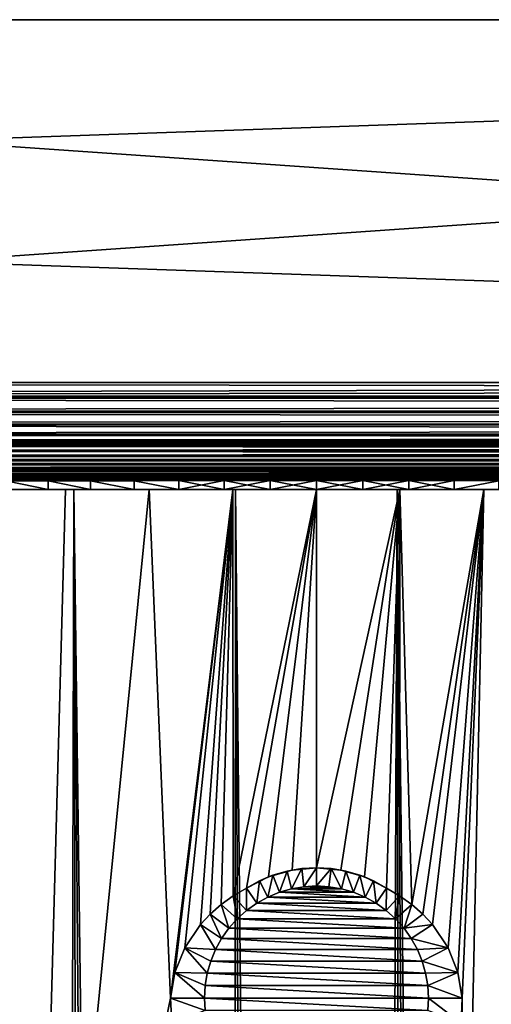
# Model space of a CAD drawing. Header units: metres. Extents: x -136 to 36, y -213 to -20.
# Tile 20 of 104: x -105 to -97, y -36 to -20. Entities that reach past the tile are written whole.
import ezdxf

# ---------------------------------------------------------------- set-up
doc = ezdxf.new("R2010")
doc.units = ezdxf.units.M
doc.layers.add('solid_11_382_033_XXX', color=7, linetype='CONTINUOUS')

msp = doc.modelspace()

# ---------------------------------------------------------------- linework, layer by layer
at = {"layer": 'solid_11_382_033_XXX'}
for points in [[(-134.420181, -20.200001, -36.918694), (-134.420181, -20.200001, 36.918694), (-50, -20.200001, 36.918694)], [(-50, -26.052536, 36.816536), (-50, -20.200001, 36.918694), (-134.420181, -20.200001, 36.918694)], [(-50, -20.200001, -36.918694), (-134.420181, -20.200001, -36.918694), (-50, -20.200001, 36.918694)], [(-50, -26.052536, 36.816536), (-134.420181, -20.200001, 36.918694), (-134.369125, -23.126265, 36.867615)], [(-134.369125, -23.126266, -36.867619), (-134.420181, -20.200001, -36.918694), (-50, -20.200001, -36.918694)], [(-134.318085, -26.052536, -36.81654), (-134.369125, -23.126266, -36.867619), (-50, -20.200001, -36.918694)], [(-50, -26.052536, -36.81654), (-134.318085, -26.052536, -36.81654), (-50, -20.200001, -36.918694)], [(-134.369125, -23.126265, 36.867615), (-134.318085, -26.052536, 36.816536), (-50, -26.052536, 36.816536)], [(34.318081, -26.273291, -36.787907), (-134.318085, -26.052536, -36.81654), (-50, -26.052536, -36.81654)], [(34.318081, -26.273291, -36.787907), (-134.318085, -26.273291, -36.787907), (-134.318085, -26.052536, -36.81654)], [(-134.318085, -26.273291, 36.787903), (-50, -26.052536, 36.816536), (-134.318085, -26.052536, 36.816536)], [(-134.318085, -26.273291, 36.787903), (34.318081, -26.052536, 36.816536), (-50, -26.052536, 36.816536)], [(34.318081, -26.273291, 36.787903), (34.318081, -26.052536, 36.816536), (-134.318085, -26.273291, 36.787903)], [(34.318081, -26.273291, 36.787903), (-134.318085, -26.273291, 36.787903), (-134.318085, -26.302172, 36.780361)], [(34.318081, -26.302172, 36.780361), (34.318081, -26.273291, 36.787903), (-134.318085, -26.302172, 36.780361)], [(34.318081, -26.302172, -36.780361), (-134.318085, -26.302172, -36.780361), (-134.318085, -26.273291, -36.787907)], [(34.318081, -26.273291, -36.787907), (34.318081, -26.302172, -36.780361), (-134.318085, -26.273291, -36.787907)], [(34.318081, -26.302172, 36.780361), (-134.318085, -26.302172, 36.780361), (-134.318085, -26.514238, 36.69442)], [(34.318081, -26.514238, 36.69442), (34.318081, -26.302172, 36.780361), (-134.318085, -26.514238, 36.69442)], [(34.318081, -26.514238, -36.69442), (-134.318085, -26.514238, -36.69442), (-134.318085, -26.302172, -36.780361)], [(34.318081, -26.302172, -36.780361), (34.318081, -26.514238, -36.69442), (-134.318085, -26.302172, -36.780361)], [(34.318081, -26.514238, 36.69442), (-134.318085, -26.514238, 36.69442), (-134.318085, -26.534815, 36.682869)], [(34.318081, -26.534815, 36.682869), (34.318081, -26.514238, 36.69442), (-134.318085, -26.534815, 36.682869)], [(34.318081, -26.534815, -36.682873), (-134.318085, -26.534815, -36.682873), (-134.318085, -26.514238, -36.69442)], [(34.318081, -26.514238, -36.69442), (34.318081, -26.534815, -36.682873), (-134.318085, -26.514238, -36.69442)], [(34.318081, -26.534815, 36.682869), (-134.318085, -26.534815, 36.682869), (-134.318085, -26.723175, 36.542313)], [(34.318081, -26.723175, 36.542313), (34.318081, -26.534815, 36.682869), (-134.318085, -26.723175, 36.542313)], [(34.318081, -26.723175, -36.542316), (-134.318085, -26.723175, -36.542316), (-134.318085, -26.534815, -36.682873)], [(34.318081, -26.534815, -36.682873), (34.318081, -26.723175, -36.542316), (-134.318085, -26.534815, -36.682873)], [(34.318081, -26.723175, 36.542313), (-134.318085, -26.723175, 36.542313), (-134.318085, -26.735661, 36.530266)], [(34.318081, -26.735661, 36.530266), (34.318081, -26.723175, 36.542313), (-134.318085, -26.735661, 36.530266)], [(34.318081, -26.735661, -36.53027), (-134.318085, -26.735661, -36.53027), (-134.318085, -26.723175, -36.542316)], [(34.318081, -26.723175, -36.542316), (34.318081, -26.735661, -36.53027), (-134.318085, -26.723175, -36.542316)], [(34.318081, -26.735661, 36.530266), (-134.318085, -26.735661, 36.530266), (-134.318085, -26.886148, 36.341751)], [(34.318081, -26.886148, 36.341751), (34.318081, -26.735661, 36.530266), (-134.318085, -26.886148, 36.341751)], [(34.318081, -26.886148, -36.341751), (-134.318085, -26.886148, -36.341751), (-134.318085, -26.735661, -36.53027)], [(34.318081, -26.735661, -36.53027), (34.318081, -26.886148, -36.341751), (-134.318085, -26.735661, -36.53027)], [(34.318081, -26.886148, 36.341751), (-134.318085, -26.886148, 36.341751), (-134.318085, -26.89193, 36.33226)], [(34.318081, -26.89193, 36.33226), (34.318081, -26.886148, 36.341751), (-134.318085, -26.89193, 36.33226)], [(34.318081, -26.89193, -36.33226), (-134.318085, -26.89193, -36.33226), (-134.318085, -26.886148, -36.341751)], [(34.318081, -26.886148, -36.341751), (34.318081, -26.89193, -36.33226), (-134.318085, -26.886148, -36.341751)], [(34.318081, -26.89193, 36.33226), (-134.318085, -26.89193, 36.33226), (-134.318085, -26.992279, 36.106129)], [(34.318081, -26.992279, 36.106129), (34.318081, -26.89193, 36.33226), (-134.318085, -26.992279, 36.106129)], [(34.318081, -26.992279, -36.106129), (-134.318085, -26.992279, -36.106129), (-134.318085, -26.89193, -36.33226)], [(34.318081, -26.89193, -36.33226), (34.318081, -26.992279, -36.106129), (-134.318085, -26.89193, -36.33226)], [(34.318081, -26.992279, 36.106129), (-134.318085, -26.992279, 36.106129), (-134.318085, -26.993681, 36.101456)], [(34.318081, -26.993681, 36.101456), (34.318081, -26.992279, 36.106129), (-134.318085, -26.993681, 36.101456)], [(34.318081, -26.993681, -36.101456), (-134.318085, -26.993681, -36.101456), (-134.318085, -26.992279, -36.106129)], [(34.318081, -26.992279, -36.106129), (34.318081, -26.993681, -36.101456), (-134.318085, -26.992279, -36.106129)], [(35.297718, -27.062944, 35.049019), (-135.317307, -27.069845, 34.851685), (35.317314, -27.069845, 34.851685)], [(-135.317307, -27.069845, -34.851685), (-135.297714, -27.062944, -35.049019), (35.317314, -27.069845, -34.851685)], [(35.297718, -27.062944, 35.049019), (-135.297714, -27.062944, 35.049019), (-135.317307, -27.069845, 34.851685)], [(-135.317307, -27.153524, 32.363182), (35.31731, -27.153524, 32.363182), (35.317314, -27.069845, 34.851685)], [(-135.317307, -27.069845, 34.851685), (-135.317307, -27.153524, 32.363182), (35.317314, -27.069845, 34.851685)], [(-135.317307, -27.069845, -34.851685), (35.317314, -27.069845, -34.851685), (35.31731, -27.153524, -32.363186)], [(-135.317307, -27.153524, -32.363186), (-135.317307, -27.069845, -34.851685), (35.31731, -27.153524, -32.363186)], [(-135.297714, -27.062944, -35.049019), (-135.24057, -27.056353, -35.236435), (35.297718, -27.062944, -35.049019)], [(35.240574, -27.056353, 35.236435), (-135.24057, -27.056353, 35.236435), (-135.297714, -27.062944, 35.049019)], [(35.297718, -27.062944, 35.049019), (35.240574, -27.056353, 35.236435), (-135.297714, -27.062944, 35.049019)], [(-135.297714, -27.062944, -35.049019), (35.297718, -27.062944, -35.049019), (35.317314, -27.069845, -34.851685)], [(-135.24057, -27.056353, -35.236435), (-135.148285, -27.050262, -35.408752), (35.240574, -27.056353, -35.236435)], [(35.148277, -27.050262, 35.408749), (-135.148285, -27.050262, 35.408749), (-135.24057, -27.056353, 35.236435)], [(35.240574, -27.056353, 35.236435), (35.148277, -27.050262, 35.408749), (-135.24057, -27.056353, 35.236435)], [(-135.24057, -27.056353, -35.236435), (35.240574, -27.056353, -35.236435), (35.297718, -27.062944, -35.049019)], [(-135.148285, -27.050262, -35.408752), (-135.024277, -27.044897, -35.559883), (35.148277, -27.050262, -35.408752)], [(35.024269, -27.044897, 35.559883), (-135.024277, -27.044897, 35.559883), (-135.148285, -27.050262, 35.408749)], [(35.148277, -27.050262, 35.408749), (35.024269, -27.044897, 35.559883), (-135.148285, -27.050262, 35.408749)], [(-135.148285, -27.050262, -35.408752), (35.148277, -27.050262, -35.408752), (35.240574, -27.056353, -35.236435)], [(-135.024277, -27.044897, -35.559883), (-134.873215, -27.040476, -35.683929), (35.024269, -27.044897, -35.559883)], [(34.873207, -27.040476, 35.683929), (-134.873215, -27.040476, 35.683929), (-135.024277, -27.044897, 35.559883)], [(35.024269, -27.044897, 35.559883), (34.873207, -27.040476, 35.683929), (-135.024277, -27.044897, 35.559883)], [(-135.024277, -27.044897, -35.559883), (35.024269, -27.044897, -35.559883), (35.148277, -27.050262, -35.408752)], [(-134.873215, -27.040476, -35.683929), (-134.701385, -27.037182, -35.776024), (34.873207, -27.040476, -35.683929)], [(34.701382, -27.037182, 35.77602), (-134.701385, -27.037182, 35.77602), (-134.873215, -27.040476, 35.683929)], [(34.873207, -27.040476, 35.683929), (34.701382, -27.037182, 35.77602), (-134.873215, -27.040476, 35.683929)], [(-134.873215, -27.040476, -35.683929), (34.873207, -27.040476, -35.683929), (35.024269, -27.044897, -35.559883)], [(-50, -27.034441, -35.852543), (34.701382, -27.037182, -35.776024), (-134.701385, -27.037182, -35.776024)], [(-134.701385, -27.037182, -35.776024), (-134.514725, -27.035141, -35.832993), (-50, -27.034441, -35.852543)], [(-50, -27.034441, 35.852543), (-134.701385, -27.037182, 35.77602), (34.701382, -27.037182, 35.77602)], [(-50, -27.034441, 35.852543), (-134.514725, -27.035141, 35.832993), (-134.701385, -27.037182, 35.77602)], [(-134.701385, -27.037182, -35.776024), (34.701382, -27.037182, -35.776024), (34.873207, -27.040476, -35.683929)], [(-134.514725, -27.035141, -35.832993), (-134.318085, -27.034441, -35.852543), (-50, -27.034441, -35.852543)], [(-50, -27.034441, 35.852543), (-134.318085, -27.034441, 35.852543), (-134.514725, -27.035141, 35.832993)], [(-134.318085, -26.993681, -36.101456), (34.318081, -27.034441, -35.852543), (-50, -27.034441, -35.852543)], [(34.318081, -26.993681, -36.101456), (34.318081, -27.034441, -35.852543), (-134.318085, -26.993681, -36.101456)], [(-134.318085, -26.993681, -36.101456), (-50, -27.034441, -35.852543), (-134.318085, -27.034441, -35.852543)], [(34.318081, -26.993681, 36.101456), (-134.318085, -27.034441, 35.852543), (-50, -27.034441, 35.852543)], [(34.318081, -26.993681, 36.101456), (-134.318085, -26.993681, 36.101456), (-134.318085, -27.034441, 35.852543)], [(-135.317307, -27.231009, 29.874477), (35.31731, -27.231009, 29.874477), (35.31731, -27.153524, 32.363182)], [(-135.317307, -27.153524, 32.363182), (-135.317307, -27.231009, 29.874477), (35.31731, -27.153524, 32.363182)], [(-135.317307, -27.153524, -32.363186), (35.31731, -27.153524, -32.363186), (35.31731, -27.231009, -29.874477)], [(-135.317307, -27.231009, -29.874477), (-135.317307, -27.153524, -32.363186), (35.31731, -27.231009, -29.874477)], [(-135.317307, -27.302294, 27.38559), (35.31731, -27.302294, 27.38559), (35.31731, -27.231009, 29.874477)], [(-135.317307, -27.231009, 29.874477), (-135.317307, -27.302294, 27.38559), (35.31731, -27.231009, 29.874477)], [(-135.317307, -27.231009, -29.874477), (35.31731, -27.231009, -29.874477), (35.31731, -27.302294, -27.38559)], [(-135.317307, -27.302294, -27.38559), (-135.317307, -27.231009, -29.874477), (35.31731, -27.302294, -27.38559)], [(-135.317307, -27.367382, 24.896532), (35.317307, -27.367382, 24.896532), (35.31731, -27.302294, 27.38559)], [(-135.317307, -27.302294, 27.38559), (-135.317307, -27.367382, 24.896532), (35.31731, -27.302294, 27.38559)], [(-135.317307, -27.302294, -27.38559), (35.31731, -27.302294, -27.38559), (35.317307, -27.367382, -24.896534)], [(-135.317307, -27.367382, -24.896534), (-135.317307, -27.302294, -27.38559), (35.317307, -27.367382, -24.896534)], [(-135.317307, -27.426273, 22.407318), (0, -27.412815, 23), (35.317307, -27.367382, 24.896532)], [(-135.317307, -27.367382, -24.896534), (0, -27.412815, -23), (-1.415739, -27.413816, -22.956387)], [(-135.317307, -27.367382, -24.896534), (35.317307, -27.367382, -24.896534), (0, -27.412815, -23)], [(-135.317307, -27.367382, -24.896534), (-1.415739, -27.413816, -22.956387), (-2.826118, -27.416809, -22.82571)], [(-135.317307, -27.367382, -24.896534), (-2.826118, -27.416809, -22.82571), (-4.225798, -27.421745, -22.608463)], [(-135.317307, -27.426273, -22.407318), (-135.317307, -27.367382, -24.896534), (-4.225798, -27.421745, -22.608463)], [(-135.317307, -27.367382, 24.896532), (-135.317307, -27.426273, 22.407318), (35.317307, -27.367382, 24.896532)], [(-135.317307, -27.426273, 22.407318), (-1.415739, -27.413816, 22.956387), (0, -27.412815, 23)], [(-135.317307, -27.426273, 22.407318), (-2.826118, -27.416809, 22.82571), (-1.415739, -27.413816, 22.956387)], [(-135.317307, -27.426273, 22.407318), (-4.225798, -27.421745, 22.608463), (-2.826118, -27.416809, 22.82571)], [(-135.317307, -27.426273, -22.407318), (-4.225798, -27.421745, -22.608463), (-5.609477, -27.428551, -22.305466)], [(-135.317307, -27.426273, 22.407318), (-5.609477, -27.428551, 22.305466), (-4.225798, -27.421745, 22.608463)], [(-135.317307, -27.426273, -22.407318), (-5.609477, -27.428551, -22.305466), (-6.971913, -27.437124, -21.917856)], [(-135.317307, -27.426273, -22.407318), (-6.971913, -27.437124, -21.917856), (-8.30794, -27.447334, -21.447102)], [(-135.317307, -27.458633, -20.913721), (-135.317307, -27.426273, -22.407318), (-8.30794, -27.447334, -21.447102)], [(-135.317307, -27.426273, 22.407318), (-135.317307, -27.457758, 20.955542), (-5.609477, -27.428551, 22.305466)], [(-135.317307, -27.457758, 20.955542), (-6.971913, -27.437124, 21.917856), (-5.609477, -27.428551, 22.305466)], [(-135.317307, -27.457758, 20.955542), (-8.30794, -27.447334, 21.447102), (-6.971913, -27.437124, 21.917856)], [(-135.317307, -27.458633, -20.913721), (-8.30794, -27.447334, -21.447102), (-9.61249, -27.459026, -20.894976)], [(-135.317307, -27.457758, 20.955542), (-9.61249, -27.459026, 20.894976), (-8.30794, -27.447334, 21.447102)], [(-135.317307, -27.457758, 20.955542), (-135.317307, -27.478968, 19.917965), (-9.61249, -27.459026, 20.894976)], [(-135.317307, -27.458633, -20.913721), (-9.61249, -27.459026, -20.894976), (-10.880611, -27.472023, -20.263571)], [(-135.317307, -27.478968, -19.917967), (-135.317307, -27.458633, -20.913721), (-10.880611, -27.472023, -20.263571)], [(-135.317307, -27.478968, 19.917965), (-10.880611, -27.472023, 20.263571), (-9.61249, -27.459026, 20.894976)], [(-135.317307, -27.478968, -19.917967), (-10.880611, -27.472023, -20.263571), (-12.107488, -27.486126, -19.555275)], [(-135.317307, -27.478968, 19.917965), (-12.107488, -27.486126, 19.555275), (-10.880611, -27.472023, 20.263571)], [(-135.317307, -27.478968, -19.917967), (-12.107488, -27.486126, -19.555275), (-13.288457, -27.501125, -18.77277)], [(-135.317307, -27.478968, -19.917967), (-13.288457, -27.501125, -18.77277), (-14.41903, -27.51679, -17.919029)], [(-135.317307, -27.525461, -17.428492), (-135.317307, -27.478968, -19.917967), (-14.41903, -27.51679, -17.919029)], [(-135.317307, -27.478968, 19.917965), (-135.317307, -27.525461, 17.42849), (-12.107488, -27.486126, 19.555275)], [(-135.317307, -27.525461, 17.42849), (-13.288457, -27.501125, 18.77277), (-12.107488, -27.486126, 19.555275)], [(-135.317307, -27.525461, 17.42849), (-14.41903, -27.51679, 17.919029), (-13.288457, -27.501125, 18.77277)], [(-135.317307, -27.525461, -17.428492), (-14.41903, -27.51679, -17.919029), (-15.494908, -27.532885, -16.997288)], [(-135.317307, -27.525461, 17.42849), (-15.494908, -27.532885, 16.997288), (-14.41903, -27.51679, 17.919029)], [(-135.317307, -27.525461, -17.428492), (-15.494908, -27.532885, -16.997288), (-16.512001, -27.549164, -16.011053)], [(-135.317307, -27.525461, -17.428492), (-16.512001, -27.549164, -16.011053), (-17.466444, -27.565382, -14.964068)], [(-135.317307, -27.565758, -14.938906), (-135.317307, -27.525461, -17.428492), (-17.466444, -27.565382, -14.964068)], [(-135.317307, -27.525461, 17.42849), (-135.317307, -27.565758, 14.938905), (-15.494908, -27.532885, 16.997288)], [(-135.317307, -27.565758, 14.938905), (-16.512001, -27.549164, 16.011053), (-15.494908, -27.532885, 16.997288)], [(-135.317307, -27.565758, 14.938905), (-17.466444, -27.565382, 14.964068), (-16.512001, -27.549164, 16.011053)], [(-135.317307, -27.565758, -14.938906), (-17.466444, -27.565382, -14.964068), (-18.354607, -27.581291, -13.860318)], [(-135.317307, -27.565758, 14.938905), (-18.354607, -27.581291, 13.860318), (-17.466444, -27.565382, 14.964068)], [(-135.317307, -27.565758, -14.938906), (-18.354607, -27.581291, -13.860318), (-19.173119, -27.596651, -12.703997)], [(-135.317307, -27.599855, -12.44923), (-135.317307, -27.565758, -14.938906), (-19.173119, -27.596651, -12.703997)], [(-135.317307, -27.565758, 14.938905), (-135.317307, -27.599855, 12.449228), (-18.354607, -27.581291, 13.860318)], [(-135.317307, -27.599855, 12.449228), (-19.173119, -27.596651, 12.703997), (-18.354607, -27.581291, 13.860318)], [(-135.317307, -27.599855, -12.44923), (-19.173119, -27.596651, -12.703997), (-19.918871, -27.611227, -11.499502)], [(-135.317307, -27.599855, 12.449228), (-19.918871, -27.611227, 11.499502), (-19.173119, -27.596651, 12.703997)], [(-135.317307, -27.599855, -12.44923), (-19.918871, -27.611227, -11.499502), (-20.589041, -27.624802, -10.25141)], [(-135.317307, -27.627752, -9.959478), (-135.317307, -27.599855, -12.44923), (-20.589041, -27.624802, -10.25141)], [(-135.317307, -27.599855, 12.449228), (-135.317307, -27.627752, 9.959477), (-19.918871, -27.611227, 11.499502)], [(-135.317307, -27.627752, 9.959477), (-20.589041, -27.624802, 10.25141), (-19.918871, -27.611227, 11.499502)], [(-100, -27.629818, -9.75), (-135.317307, -27.627752, -9.959478), (-20.589041, -27.624802, -10.25141)], [(-100, -27.629818, 9.75), (-20.589041, -27.624802, 10.25141), (-135.317307, -27.627752, 9.959477)], [(-100.746338, -27.630096, -9.721394), (-135.317307, -27.627752, -9.959478), (-100, -27.629818, -9.75)], [(-104.326225, -27.639175, -8.737637), (-104.982399, -27.642229, -8.380826), (-135.317307, -27.627752, -9.959478)], [(-103.644669, -27.636459, -9.043168), (-104.326225, -27.639175, -8.737637), (-135.317307, -27.627752, -9.959478)], [(-102.941727, -27.634144, -9.29563), (-103.644669, -27.636459, -9.043168), (-135.317307, -27.627752, -9.959478)], [(-102.221535, -27.632284, -9.49354), (-102.941727, -27.634144, -9.29563), (-135.317307, -27.627752, -9.959478)], [(-101.488304, -27.630924, -9.635739), (-102.221535, -27.632284, -9.49354), (-135.317307, -27.627752, -9.959478)], [(-100.746338, -27.630096, -9.721394), (-101.488304, -27.630924, -9.635739), (-135.317307, -27.627752, -9.959478)], [(-100.746338, -27.630096, 9.721393), (-135.317307, -27.627752, 9.959477), (-135.317307, -27.64945, 7.46966)], [(-100.746338, -27.630096, 9.721393), (-100, -27.629818, 9.75), (-135.317307, -27.627752, 9.959477)], [(-100, -27.629818, -9.75), (-20.589041, -27.624802, -10.25141), (-21.181086, -27.637167, -8.964464)], [(-100, -27.629818, 9.75), (-99.253662, -27.630096, 9.721393), (-20.589041, -27.624802, 10.25141)], [(-99.253662, -27.630096, 9.721393), (-98.511696, -27.630924, 9.635738), (-20.589041, -27.624802, 10.25141)], [(-98.511696, -27.630924, 9.635738), (-97.778465, -27.632284, 9.493539), (-20.589041, -27.624802, 10.25141)], [(-97.778465, -27.632284, 9.493539), (-97.058273, -27.634144, 9.295629), (-20.589041, -27.624802, 10.25141)], [(-101.488304, -27.630924, 9.635738), (-100.746338, -27.630096, 9.721393), (-135.317307, -27.64945, 7.46966)], [(-102.221535, -27.632284, 9.493539), (-101.488304, -27.630924, 9.635738), (-135.317307, -27.64945, 7.46966)], [(-102.941727, -27.634144, 9.295629), (-102.221535, -27.632284, 9.493539), (-135.317307, -27.64945, 7.46966)], [(-103.644669, -27.636459, 9.043167), (-102.941727, -27.634144, 9.295629), (-135.317307, -27.64945, 7.46966)], [(-104.326225, -27.639175, 8.737636), (-103.644669, -27.636459, 9.043167), (-135.317307, -27.64945, 7.46966)], [(-104.982399, -27.642229, 8.380825), (-104.326225, -27.639175, 8.737636), (-135.317307, -27.64945, 7.46966)], [(-105.375267, -27.777349, -11.393532), (-104.568039, -46.711636, -11.045424), (-106.791237, -46.713428, -10.494419)], [(-106.517113, -27.777349, 12.000937), (-105.377411, -211.479095, 8.579128), (-104.435928, -211.821487, 8.588109)], [(-103.910522, -27.777349, 12.046246), (-106.517113, -27.777349, 12.000937), (-104.435928, -211.821487, 8.588109)], [(-106.203362, -27.777349, 7.522019), (-106.517113, -27.777349, 12.000937), (-103.910522, -27.777349, 12.046246)], [(-105.60936, -27.777349, 7.974811), (-106.203362, -27.777349, 7.522019), (-103.910522, -27.777349, 12.046246)], [(-104.98243, -27.777349, 8.380803), (-105.60936, -27.777349, 7.974811), (-103.910522, -27.777349, 12.046246)], [(-105.375267, -27.777349, -11.393532), (-104.045631, -27.777349, -11.678868), (-104.568039, -46.711636, -11.045424)], [(-104.326271, -27.777349, -8.737615), (-104.045631, -27.777349, -11.678868), (-105.375267, -27.777349, -11.393532)], [(-104.98243, -27.777349, -8.380804), (-104.326271, -27.777349, -8.737615), (-105.375267, -27.777349, -11.393532)], [(-104.326271, -27.777349, 8.737614), (-104.982399, -27.642229, 8.380825), (-104.98243, -27.777349, 8.380803)], [(-104.98243, -27.777349, -8.380804), (-104.982399, -27.642229, -8.380826), (-104.326271, -27.777349, -8.737615)], [(-104.326271, -27.777349, 8.737614), (-104.98243, -27.777349, 8.380803), (-103.910522, -27.777349, 12.046246)], [(-104.326271, -27.777349, 8.737614), (-104.326225, -27.639175, 8.737636), (-104.982399, -27.642229, 8.380825)], [(-104.326271, -27.777349, -8.737615), (-104.982399, -27.642229, -8.380826), (-104.326225, -27.639175, -8.737637)], [(-104.045631, -27.777349, -11.678868), (-102.699791, -27.777349, -11.883759), (-104.568039, -46.711636, -11.045424)], [(-102.352005, -35.977348, -11.685444), (-104.568039, -46.711636, -11.045424), (-102.699791, -27.777349, -11.883759)], [(-103.910522, -27.777349, 12.046246), (-104.435928, -211.821487, 8.588109), (-103.473236, -212.097305, 8.595628)], [(-103.644714, -27.777349, 9.043148), (-104.326225, -27.639175, 8.737636), (-104.326271, -27.777349, 8.737614)], [(-104.326271, -27.777349, -8.737615), (-104.326225, -27.639175, -8.737637), (-103.644714, -27.777349, -9.043149)], [(-104.326271, -27.777349, -8.737615), (-103.644714, -27.777349, -9.043149), (-104.045631, -27.777349, -11.678868)], [(-103.644714, -27.777349, 9.043148), (-104.326271, -27.777349, 8.737614), (-103.910522, -27.777349, 12.046246)], [(-103.644714, -27.777349, 9.043148), (-103.644669, -27.636459, 9.043167), (-104.326225, -27.639175, 8.737636)], [(-103.644714, -27.777349, -9.043149), (-104.326225, -27.639175, -8.737637), (-103.644669, -27.636459, -9.043168)], [(-102.941772, -27.777349, -9.295615), (-102.699791, -27.777349, -11.883759), (-104.045631, -27.777349, -11.678868)], [(-103.644714, -27.777349, -9.043149), (-102.941772, -27.777349, -9.295615), (-104.045631, -27.777349, -11.678868)], [(-103.910522, -27.777349, 12.046246), (-102.492844, -212.305496, 8.601473), (-101.500854, -212.444809, 8.605464)], [(-101.303558, -27.777349, 12.068901), (-103.910522, -27.777349, 12.046246), (-101.500854, -212.444809, 8.605464)], [(-103.910522, -27.777349, 12.046246), (-103.473236, -212.097305, 8.595628), (-102.492844, -212.305496, 8.601473)], [(-103.644714, -27.777349, 9.043148), (-103.910522, -27.777349, 12.046246), (-101.303558, -27.777349, 12.068901)], [(-102.941772, -27.777349, 9.295614), (-103.644669, -27.636459, 9.043167), (-103.644714, -27.777349, 9.043148)], [(-103.644714, -27.777349, -9.043149), (-103.644669, -27.636459, -9.043168), (-102.941772, -27.777349, -9.295615)], [(-102.941772, -27.777349, 9.295614), (-103.644714, -27.777349, 9.043148), (-101.303558, -27.777349, 12.068901)], [(-102.941772, -27.777349, 9.295614), (-102.941727, -27.634144, 9.295629), (-103.644669, -27.636459, 9.043167)], [(-102.941772, -27.777349, -9.295615), (-103.644669, -27.636459, -9.043168), (-102.941727, -27.634144, -9.29563)], [(-102.221573, -27.777349, 9.49353), (-102.941727, -27.634144, 9.295629), (-102.941772, -27.777349, 9.295614)], [(-102.941772, -27.777349, -9.295615), (-102.941727, -27.634144, -9.29563), (-102.221573, -27.777349, -9.493531)], [(-102.941772, -27.777349, -9.295615), (-102.221573, -27.777349, -9.493531), (-102.699791, -27.777349, -11.883759)], [(-102.221573, -27.777349, 9.49353), (-102.941772, -27.777349, 9.295614), (-101.303558, -27.777349, 12.068901)], [(-102.221573, -27.777349, 9.49353), (-102.221535, -27.632284, 9.493539), (-102.941727, -27.634144, 9.295629)], [(-102.221573, -27.777349, -9.493531), (-102.941727, -27.634144, -9.29563), (-102.221535, -27.632284, -9.49354)], [(-102.352005, -35.977348, -11.685444), (-102.699791, -27.777349, -11.883759), (-101.347954, -27.777349, -12.006776)], [(-101.488327, -27.777349, -9.635735), (-101.347954, -27.777349, -12.006776), (-102.699791, -27.777349, -11.883759)], [(-102.221573, -27.777349, -9.493531), (-101.488327, -27.777349, -9.635735), (-102.699791, -27.777349, -11.883759)], [(-102.282211, -35.565907, -11.704498), (-102.352005, -35.977348, -11.685444), (-101.347954, -27.777349, -12.006776)], [(-102.122429, -35.166454, -11.731602), (-102.282211, -35.565907, -11.704498), (-101.347954, -27.777349, -12.006776)], [(-102.221573, -27.777349, -9.493531), (-102.221535, -27.632284, -9.49354), (-101.488304, -27.630924, -9.635739)], [(-102.221573, -27.777349, -9.493531), (-101.488304, -27.630924, -9.635739), (-101.488327, -27.777349, -9.635735)], [(-101.488327, -27.777349, 9.635734), (-102.221535, -27.632284, 9.493539), (-102.221573, -27.777349, 9.49353)], [(-101.488327, -27.777349, 9.635734), (-102.221573, -27.777349, 9.49353), (-101.303558, -27.777349, 12.068901)], [(-101.488327, -27.777349, 9.635734), (-101.488304, -27.630924, 9.635738), (-102.221535, -27.632284, 9.493539)], [(-101.872391, -34.793724, -11.764467), (-102.122429, -35.166454, -11.731602), (-101.347954, -27.777349, -12.006776)], [(-101.714729, -34.623249, -11.781912), (-101.872391, -34.793724, -11.764467), (-101.347954, -27.777349, -12.006776)], [(-101.536835, -34.466805, -11.799243), (-101.714729, -34.623249, -11.781912), (-101.347954, -27.777349, -12.006776)], [(-101.340477, -34.32692, -11.815805), (-101.536835, -34.466805, -11.799243), (-101.347954, -27.777349, -12.006776)], [(-101.303558, -27.777349, 12.068901), (-101.500854, -212.444809, 8.605464), (-100.50116, -212.514633, 8.607491)], [(-101.488327, -27.777349, -9.635735), (-101.488304, -27.630924, -9.635739), (-100.746338, -27.630096, -9.721394)], [(-101.488327, -27.777349, -9.635735), (-100.746338, -27.630096, -9.721394), (-100.746353, -27.777349, -9.721392)], [(-100.746353, -27.777349, 9.721391), (-101.488304, -27.630924, 9.635738), (-101.488327, -27.777349, 9.635734)], [(-101.488327, -27.777349, -9.635735), (-100.746353, -27.777349, -9.721392), (-101.347954, -27.777349, -12.006776)], [(-100.746353, -27.777349, 9.721391), (-101.488327, -27.777349, 9.635734), (-101.303558, -27.777349, 12.068901)], [(-100.746353, -27.777349, 9.721391), (-100.746338, -27.630096, 9.721393), (-101.488304, -27.630924, 9.635738)], [(-101.340477, -34.32692, -11.815805), (-101.347954, -27.777349, -12.006776), (-100.000023, -27.777349, -12.047656)], [(-100, -27.777349, -9.75), (-100.000023, -27.777349, -12.047656), (-101.347954, -27.777349, -12.006776)], [(-100.746353, -27.777349, -9.721392), (-100, -27.777349, -9.75), (-101.347954, -27.777349, -12.006776)], [(-101.127853, -34.205925, -11.83094), (-101.340477, -34.32692, -11.815805), (-100.000023, -27.777349, -12.047656)], [(-101.303558, -27.777349, 12.068901), (-100.50116, -212.514633, 8.607491), (-99.498581, -212.514648, 8.60749)], [(-98.696442, -27.777349, 12.068901), (-101.303558, -27.777349, 12.068901), (-99.498581, -212.514648, 8.60749)], [(-100.746353, -27.777349, 9.721391), (-101.303558, -27.777349, 12.068901), (-98.696442, -27.777349, 12.068901)], [(-100.774284, -34.025303, -11.851103), (-101.127853, -34.205925, -11.83094), (-100.000023, -27.777349, -12.047656)], [(-100.393867, -33.914616, -11.864189), (-100.774284, -34.025303, -11.851103), (-100.000023, -27.777349, -12.047656)], [(-100.746353, -27.777349, -9.721392), (-100.746338, -27.630096, -9.721394), (-100, -27.629818, -9.75)], [(-100.746353, -27.777349, -9.721392), (-100, -27.629818, -9.75), (-100, -27.777349, -9.75)], [(-100.746353, -27.777349, 9.721391), (-100, -27.777349, 9.75), (-100.746338, -27.630096, 9.721393)], [(-100.746353, -27.777349, 9.721391), (-98.696442, -27.777349, 12.068901), (-100, -27.777349, 9.75)], [(-100, -27.777349, 9.75), (-100, -27.629818, 9.75), (-100.746338, -27.630096, 9.721393)], [(-100, -33.87735, -11.868723), (-100.393867, -33.914616, -11.864189), (-100.000023, -27.777349, -12.047656)], [(-100, -33.87735, -11.868723), (-100.000023, -27.777349, -12.047656), (-98.6521, -27.777349, -12.006779)], [(-99.253647, -27.777349, -9.721392), (-98.6521, -27.777349, -12.006779), (-100.000023, -27.777349, -12.047656)], [(-100, -27.777349, -9.75), (-99.253647, -27.777349, -9.721392), (-100.000023, -27.777349, -12.047656)], [(-99.253662, -27.630096, -9.721394), (-100, -27.629818, -9.75), (-21.181086, -27.637167, -8.964464)], [(-100, -27.777349, -9.75), (-100, -27.629818, -9.75), (-99.253662, -27.630096, -9.721394)], [(-99.253647, -27.777349, 9.721391), (-99.253662, -27.630096, 9.721393), (-100, -27.629818, 9.75)], [(-99.253647, -27.777349, 9.721391), (-100, -27.629818, 9.75), (-100, -27.777349, 9.75)], [(-100, -27.777349, -9.75), (-99.253662, -27.630096, -9.721394), (-99.253647, -27.777349, -9.721392)], [(-99.606133, -33.914616, -11.864189), (-100, -33.87735, -11.868723), (-98.6521, -27.777349, -12.006779)], [(-99.253647, -27.777349, 9.721391), (-100, -27.777349, 9.75), (-98.696442, -27.777349, 12.068901)], [(-99.225716, -34.025303, -11.851103), (-99.606133, -33.914616, -11.864189), (-98.6521, -27.777349, -12.006779)], [(-98.696442, -27.777349, 12.068901), (-99.498581, -212.514648, 8.60749), (-98.499763, -212.444855, 8.605466)], [(-98.511696, -27.630924, -9.635739), (-99.253662, -27.630096, -9.721394), (-21.181086, -27.637167, -8.964464)], [(-99.253647, -27.777349, -9.721392), (-99.253662, -27.630096, -9.721394), (-98.511696, -27.630924, -9.635739)], [(-98.511673, -27.777349, 9.635734), (-98.511696, -27.630924, 9.635738), (-99.253662, -27.630096, 9.721393)], [(-98.511673, -27.777349, 9.635734), (-99.253662, -27.630096, 9.721393), (-99.253647, -27.777349, 9.721391)], [(-99.253647, -27.777349, -9.721392), (-98.511696, -27.630924, -9.635739), (-98.511673, -27.777349, -9.635735)], [(-99.253647, -27.777349, -9.721392), (-98.511673, -27.777349, -9.635735), (-98.6521, -27.777349, -12.006779)], [(-98.511673, -27.777349, 9.635734), (-99.253647, -27.777349, 9.721391), (-98.696442, -27.777349, 12.068901)], [(-98.872147, -34.205925, -11.83094), (-99.225716, -34.025303, -11.851103), (-98.6521, -27.777349, -12.006779)], [(-98.659523, -34.32692, -11.815805), (-98.872147, -34.205925, -11.83094), (-98.6521, -27.777349, -12.006779)], [(-98.696442, -27.777349, 12.068901), (-97.506683, -212.305405, 8.601471), (-96.527191, -212.097412, 8.595631)], [(-96.089478, -27.777349, 12.046246), (-98.696442, -27.777349, 12.068901), (-96.527191, -212.097412, 8.595631)], [(-98.696442, -27.777349, 12.068901), (-98.499763, -212.444855, 8.605466), (-97.506683, -212.305405, 8.601471)], [(-98.511673, -27.777349, 9.635734), (-98.696442, -27.777349, 12.068901), (-96.089478, -27.777349, 12.046246)], [(-98.463165, -34.466805, -11.799243), (-98.659523, -34.32692, -11.815805), (-98.6521, -27.777349, -12.006779)], [(-98.463165, -34.466805, -11.799243), (-98.6521, -27.777349, -12.006779), (-97.300262, -27.777349, -11.883766)], [(-97.778427, -27.777349, -9.493531), (-97.300262, -27.777349, -11.883766), (-98.6521, -27.777349, -12.006779)], [(-98.511673, -27.777349, -9.635735), (-97.778427, -27.777349, -9.493531), (-98.6521, -27.777349, -12.006779)], [(-97.778465, -27.632284, -9.49354), (-98.511696, -27.630924, -9.635739), (-21.181086, -27.637167, -8.964464)], [(-98.511673, -27.777349, -9.635735), (-98.511696, -27.630924, -9.635739), (-97.778465, -27.632284, -9.49354)], [(-97.778427, -27.777349, 9.49353), (-97.778465, -27.632284, 9.493539), (-98.511696, -27.630924, 9.635738)], [(-97.778427, -27.777349, 9.49353), (-98.511696, -27.630924, 9.635738), (-98.511673, -27.777349, 9.635734)], [(-98.511673, -27.777349, -9.635735), (-97.778465, -27.632284, -9.49354), (-97.778427, -27.777349, -9.493531)], [(-97.778427, -27.777349, 9.49353), (-98.511673, -27.777349, 9.635734), (-96.089478, -27.777349, 12.046246)], [(-98.285271, -34.623249, -11.781912), (-98.463165, -34.466805, -11.799243), (-97.300262, -27.777349, -11.883766)], [(-98.127609, -34.793724, -11.764467), (-98.285271, -34.623249, -11.781912), (-97.300262, -27.777349, -11.883766)], [(-97.877571, -35.166454, -11.731602), (-98.127609, -34.793724, -11.764467), (-97.300262, -27.777349, -11.883766)], [(-97.717789, -35.565907, -11.704498), (-97.877571, -35.166454, -11.731602), (-97.300262, -27.777349, -11.883766)], [(-97.058273, -27.634144, -9.29563), (-97.778465, -27.632284, -9.49354), (-21.181086, -27.637167, -8.964464)], [(-97.778427, -27.777349, -9.493531), (-97.778465, -27.632284, -9.49354), (-97.058273, -27.634144, -9.29563)], [(-97.778427, -27.777349, 9.49353), (-97.058273, -27.634144, 9.295629), (-97.778465, -27.632284, 9.493539)], [(-97.778427, -27.777349, -9.493531), (-97.058273, -27.634144, -9.29563), (-97.058228, -27.777349, -9.295615)], [(-97.058228, -27.777349, 9.295614), (-97.058273, -27.634144, 9.295629), (-97.778427, -27.777349, 9.49353)], [(-97.778427, -27.777349, -9.493531), (-97.058228, -27.777349, -9.295615), (-97.300262, -27.777349, -11.883766)], [(-97.058228, -27.777349, 9.295614), (-97.778427, -27.777349, 9.49353), (-96.089478, -27.777349, 12.046246)], [(-97.647995, -35.977348, -11.685444), (-97.717789, -35.565907, -11.704498), (-97.300262, -27.777349, -11.883766)], [(-95.954422, -27.777349, -11.678878), (-95.431984, -46.711636, -11.045429), (-97.703835, -46.710548, -11.379736)], [(-97.300262, -27.777349, -11.883766), (-95.954422, -27.777349, -11.678878), (-97.703835, -46.710548, -11.379736)], [(-97.647995, -35.977348, -11.685444), (-97.300262, -27.777349, -11.883766), (-97.703835, -46.710548, -11.379736)], [(-96.355286, -27.777349, -9.043149), (-95.954422, -27.777349, -11.678878), (-97.300262, -27.777349, -11.883766)], [(-97.058228, -27.777349, -9.295615), (-96.355286, -27.777349, -9.043149), (-97.300262, -27.777349, -11.883766)], [(-100.700676, -33.997688, -11.83094), (-100.774284, -34.025303, -11.851103), (-100.393867, -33.914616, -11.864189)], [(-100.472176, -33.931122, -11.83094), (-100.700676, -33.997688, -11.83094), (-100.393867, -33.914616, -11.864189)], [(-100.59687, -34.271584, -12), (-100.700676, -33.997688, -11.83094), (-100.472176, -33.931122, -11.83094)], [(-100.59687, -34.271584, -12), (-100.472176, -33.931122, -11.83094), (-100.402138, -34.215481, -12)], [(-100.237617, -33.890835, -11.83094), (-100.472176, -33.931122, -11.83094), (-100.393867, -33.914616, -11.864189)], [(-100.402138, -34.215481, -12), (-100.472176, -33.931122, -11.83094), (-100.237617, -33.890835, -11.83094)], [(-100.402138, -34.215481, -12), (-100.237617, -33.890835, -11.83094), (-100.202339, -34.181534, -12)], [(-100.237617, -33.890835, -11.83094), (-100.393867, -33.914616, -11.864189), (-100, -33.87735, -11.868723)], [(-100, -33.87735, -11.83094), (-100.237617, -33.890835, -11.83094), (-100, -33.87735, -11.868723)], [(-100.202339, -34.181534, -12), (-100.237617, -33.890835, -11.83094), (-100, -33.87735, -11.83094)], [(-100.202339, -34.181534, -12), (-100, -33.87735, -11.83094), (-100, -34.17017, -12)], [(-100, -33.87735, -11.83094), (-100, -33.87735, -11.868723), (-99.606133, -33.914616, -11.864189)], [(-99.762383, -33.890835, -11.83094), (-100, -33.87735, -11.83094), (-99.606133, -33.914616, -11.864189)], [(-100, -34.17017, -12), (-100, -33.87735, -11.83094), (-99.762383, -33.890835, -11.83094)], [(-100, -34.17017, -12), (-99.762383, -33.890835, -11.83094), (-99.797661, -34.181534, -12)], [(-99.797661, -34.181534, -12), (-99.762383, -33.890835, -11.83094), (-99.597862, -34.215481, -12)], [(-99.527824, -33.931122, -11.83094), (-99.762383, -33.890835, -11.83094), (-99.606133, -33.914616, -11.864189)], [(-99.597862, -34.215481, -12), (-99.762383, -33.890835, -11.83094), (-99.527824, -33.931122, -11.83094)], [(-99.527824, -33.931122, -11.83094), (-99.606133, -33.914616, -11.864189), (-99.225716, -34.025303, -11.851103)], [(-99.597862, -34.215481, -12), (-99.527824, -33.931122, -11.83094), (-99.40313, -34.271584, -12)], [(-99.299324, -33.997688, -11.83094), (-99.527824, -33.931122, -11.83094), (-99.225716, -34.025303, -11.851103)], [(-99.40313, -34.271584, -12), (-99.527824, -33.931122, -11.83094), (-99.299324, -33.997688, -11.83094)], [(-100.920174, -34.089684, -11.83094), (-101.127853, -34.205925, -11.83094), (-100.774284, -34.025303, -11.851103)], [(-100.961479, -34.447166, -12), (-101.127853, -34.205925, -11.83094), (-100.920174, -34.089684, -11.83094)], [(-100.961479, -34.447166, -12), (-100.920174, -34.089684, -11.83094), (-100.784103, -34.349136, -12)], [(-100.700676, -33.997688, -11.83094), (-100.920174, -34.089684, -11.83094), (-100.774284, -34.025303, -11.851103)], [(-100.784103, -34.349136, -12), (-100.920174, -34.089684, -11.83094), (-100.700676, -33.997688, -11.83094)], [(-100.784103, -34.349136, -12), (-100.700676, -33.997688, -11.83094), (-100.59687, -34.271584, -12)], [(-99.40313, -34.271584, -12), (-99.299324, -33.997688, -11.83094), (-99.215897, -34.349136, -12)], [(-99.079826, -34.089684, -11.83094), (-99.299324, -33.997688, -11.83094), (-99.225716, -34.025303, -11.851103)], [(-99.215897, -34.349136, -12), (-99.299324, -33.997688, -11.83094), (-99.079826, -34.089684, -11.83094)], [(-99.079826, -34.089684, -11.83094), (-99.225716, -34.025303, -11.851103), (-98.872147, -34.205925, -11.83094)], [(-99.215897, -34.349136, -12), (-99.079826, -34.089684, -11.83094), (-99.038521, -34.447166, -12)], [(-99.038521, -34.447166, -12), (-99.079826, -34.089684, -11.83094), (-98.872147, -34.205925, -11.83094)], [(-101.126755, -34.564438, -12), (-101.340477, -34.32692, -11.815805), (-101.127853, -34.205925, -11.83094)], [(-101.126755, -34.564438, -12), (-101.127853, -34.205925, -11.83094), (-100.961479, -34.447166, -12)], [(-100.784103, -34.349136, -12), (-100.59687, -34.271584, -12), (-99.215897, -34.349136, -12)], [(-100.59687, -34.271584, -12), (-100.402138, -34.215481, -12), (-99.40313, -34.271584, -12)], [(-100.59687, -34.271584, -12), (-99.40313, -34.271584, -12), (-99.215897, -34.349136, -12)], [(-100.402138, -34.215481, -12), (-100.202339, -34.181534, -12), (-99.597862, -34.215481, -12)], [(-100.402138, -34.215481, -12), (-99.597862, -34.215481, -12), (-99.40313, -34.271584, -12)], [(-100.202339, -34.181534, -12), (-100, -34.17017, -12), (-99.797661, -34.181534, -12)], [(-100.202339, -34.181534, -12), (-99.797661, -34.181534, -12), (-99.597862, -34.215481, -12)], [(-99.038521, -34.447166, -12), (-98.872147, -34.205925, -11.83094), (-98.873245, -34.564438, -12)], [(-98.873245, -34.564438, -12), (-98.872147, -34.205925, -11.83094), (-98.659523, -34.32692, -11.815805)], [(-101.27787, -34.699482, -12), (-101.536835, -34.466805, -11.799243), (-101.340477, -34.32692, -11.815805)], [(-101.27787, -34.699482, -12), (-101.340477, -34.32692, -11.815805), (-101.126755, -34.564438, -12)], [(-101.126755, -34.564438, -12), (-100.961479, -34.447166, -12), (-98.873245, -34.564438, -12)], [(-100.961479, -34.447166, -12), (-100.784103, -34.349136, -12), (-99.038521, -34.447166, -12)], [(-100.961479, -34.447166, -12), (-99.038521, -34.447166, -12), (-98.873245, -34.564438, -12)], [(-100.784103, -34.349136, -12), (-99.215897, -34.349136, -12), (-99.038521, -34.447166, -12)], [(-98.873245, -34.564438, -12), (-98.659523, -34.32692, -11.815805), (-98.72213, -34.699482, -12)], [(-98.72213, -34.699482, -12), (-98.659523, -34.32692, -11.815805), (-98.463165, -34.466805, -11.799243)], [(-101.41291, -34.85059, -12), (-101.714729, -34.623249, -11.781912), (-101.536835, -34.466805, -11.799243)], [(-101.41291, -34.85059, -12), (-101.536835, -34.466805, -11.799243), (-101.27787, -34.699482, -12)], [(-101.27787, -34.699482, -12), (-101.126755, -34.564438, -12), (-98.72213, -34.699482, -12)], [(-101.126755, -34.564438, -12), (-98.873245, -34.564438, -12), (-98.72213, -34.699482, -12)], [(-98.72213, -34.699482, -12), (-98.463165, -34.466805, -11.799243), (-98.58709, -34.85059, -12)], [(-98.58709, -34.85059, -12), (-98.463165, -34.466805, -11.799243), (-98.285271, -34.623249, -11.781912)], [(-101.530182, -35.015873, -12), (-101.872391, -34.793724, -11.764467), (-101.714729, -34.623249, -11.781912)], [(-101.530182, -35.015873, -12), (-101.714729, -34.623249, -11.781912), (-101.41291, -34.85059, -12)], [(-101.41291, -34.85059, -12), (-101.27787, -34.699482, -12), (-98.58709, -34.85059, -12)], [(-101.27787, -34.699482, -12), (-98.72213, -34.699482, -12), (-98.58709, -34.85059, -12)], [(-98.58709, -34.85059, -12), (-98.285271, -34.623249, -11.781912), (-98.127609, -34.793724, -11.764467)], [(-101.628212, -35.193245, -12), (-102.122429, -35.166454, -11.731602), (-101.872391, -34.793724, -11.764467)], [(-101.628212, -35.193245, -12), (-101.872391, -34.793724, -11.764467), (-101.530182, -35.015873, -12)], [(-101.530182, -35.015873, -12), (-101.41291, -34.85059, -12), (-98.469818, -35.015873, -12)], [(-101.41291, -34.85059, -12), (-98.58709, -34.85059, -12), (-98.469818, -35.015873, -12)], [(-98.58709, -34.85059, -12), (-98.127609, -34.793724, -11.764467), (-98.469818, -35.015873, -12)], [(-98.469818, -35.015873, -12), (-98.127609, -34.793724, -11.764467), (-97.877571, -35.166454, -11.731602)], [(-101.628212, -35.193245, -12), (-101.530182, -35.015873, -12), (-98.371788, -35.193245, -12)], [(-101.530182, -35.015873, -12), (-98.469818, -35.015873, -12), (-98.371788, -35.193245, -12)], [(-98.469818, -35.015873, -12), (-97.877571, -35.166454, -11.731602), (-98.371788, -35.193245, -12)], [(-101.761871, -35.575214, -12), (-102.282211, -35.565907, -11.704498), (-102.122429, -35.166454, -11.731602)], [(-101.705765, -35.380474, -12), (-102.122429, -35.166454, -11.731602), (-101.628212, -35.193245, -12)], [(-101.761871, -35.575214, -12), (-102.122429, -35.166454, -11.731602), (-101.705765, -35.380474, -12)], [(-101.705765, -35.380474, -12), (-101.628212, -35.193245, -12), (-98.294235, -35.380474, -12)], [(-101.628212, -35.193245, -12), (-98.371788, -35.193245, -12), (-98.294235, -35.380474, -12)], [(-98.371788, -35.193245, -12), (-97.877571, -35.166454, -11.731602), (-98.294235, -35.380474, -12)], [(-98.294235, -35.380474, -12), (-97.877571, -35.166454, -11.731602), (-97.717789, -35.565907, -11.704498)], [(-101.761871, -35.575214, -12), (-101.705765, -35.380474, -12), (-98.238129, -35.575214, -12)], [(-101.705765, -35.380474, -12), (-98.294235, -35.380474, -12), (-98.238129, -35.575214, -12)], [(-98.294235, -35.380474, -12), (-97.717789, -35.565907, -11.704498), (-98.238129, -35.575214, -12)], [(-101.807182, -35.977348, -12), (-102.352005, -35.977348, -11.685444), (-102.282211, -35.565907, -11.704498)], [(-101.795815, -35.775009, -12), (-101.807182, -35.977348, -12), (-102.282211, -35.565907, -11.704498)], [(-101.795815, -35.775009, -12), (-102.282211, -35.565907, -11.704498), (-101.761871, -35.575214, -12)], [(-98.238129, -35.575214, -12), (-97.717789, -35.565907, -11.704498), (-98.204185, -35.775009, -12)], [(-98.204185, -35.775009, -12), (-97.717789, -35.565907, -11.704498), (-97.647995, -35.977348, -11.685444)], [(-101.795815, -35.775009, -12), (-101.761871, -35.575214, -12), (-98.204185, -35.775009, -12)], [(-101.761871, -35.575214, -12), (-98.238129, -35.575214, -12), (-98.204185, -35.775009, -12)], [(-101.795815, -35.775009, -12), (-98.192818, -35.977348, -12), (-101.807182, -35.977348, -12)], [(-101.795815, -35.775009, -12), (-98.204185, -35.775009, -12), (-98.192818, -35.977348, -12)], [(-98.204185, -35.775009, -12), (-97.647995, -35.977348, -11.685444), (-98.192818, -35.977348, -12)], [(-102.333961, -36.384754, -11.675486), (-104.568039, -46.711636, -11.045424), (-102.352005, -35.977348, -11.685444)], [(-101.795815, -36.179691, -12), (-102.333961, -36.384754, -11.675486), (-102.352005, -35.977348, -11.685444)], [(-101.795815, -36.179691, -12), (-102.352005, -35.977348, -11.685444), (-101.807182, -35.977348, -12)], [(-98.204185, -36.179691, -12), (-101.795815, -36.179691, -12), (-101.807182, -35.977348, -12)], [(-98.192818, -35.977348, -12), (-98.204185, -36.179691, -12), (-101.807182, -35.977348, -12)], [(-98.192818, -35.977348, -12), (-97.666039, -36.384754, -11.675486), (-98.204185, -36.179691, -12)], [(-98.192818, -35.977348, -12), (-97.647995, -35.977348, -11.685444), (-97.666039, -36.384754, -11.675486)], [(-97.666039, -36.384754, -11.675486), (-97.647995, -35.977348, -11.685444), (-97.703835, -46.710548, -11.379736)]]:
    msp.add_3dface(points, dxfattribs=at)

doc.saveas('drawing.dxf')
